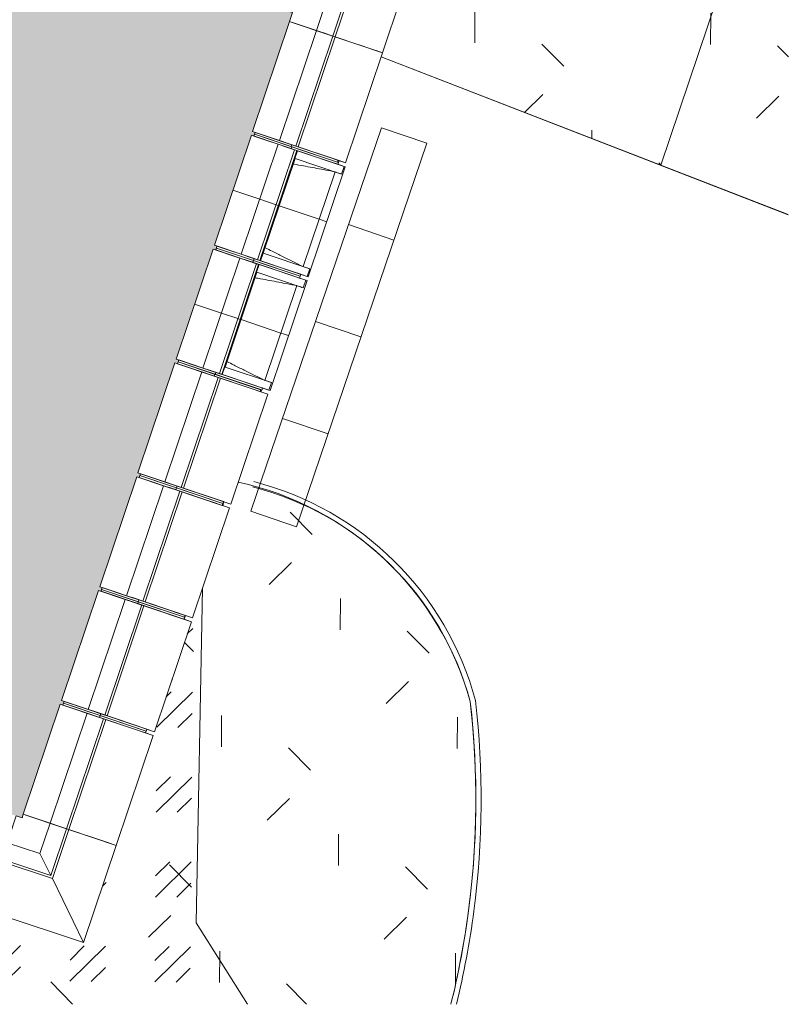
# Model space of a CAD drawing. Header units: centimetres. Extents: x -3187 to 4392, y -3706 to 602.
# Tile 19 of 26: x 1842 to 2418, y -3705 to -2967. Entities that reach past the tile are written whole.
import ezdxf

# ---------------------------------------------------------------- set-up
doc = ezdxf.new("R2010")
doc.units = ezdxf.units.CM
for name, color, linetype, lineweight in [('0-1', 7, 'Continuous', 5), ('ANNOTATIONS-1', 7, 'Continuous', 9), ('MUR', 7, 'Continuous', 9), ('OSSATURE', 7, 'Continuous', 9), ('SOL', 7, 'Continuous', 9), ('Z', 7, 'Continuous', 9)]:
    doc.layers.add(name, color=color, linetype=linetype, lineweight=lineweight)
for name, color, linetype, lineweight, true_color in [('A-FLOR-PATT-1', 7, 'Continuous', 5, 0xf4f4f4), ('AB1_MAC-1', 7, 'Continuous', 9, 0xaaaaaa), ('AB1_VOI-1', 7, 'Continuous', 9, 0xaaaaaa), ('AB3_VEGETATION-1', 7, 'Continuous', 9, 0xaaaaaa), ('AB3_VEGETATION_haie_contour-1', 7, 'Continuous', 9, 0xaaaaaa), ('AB3_VEGETATION_haie_surface-1', 7, 'Continuous', 9, 0xaaaaaa), ('AB3_VEGETATION_pelouse_contour-1', 7, 'Continuous', 9, 0xaaaaaa), ('AB3_VEGETATION_pelouse_surface-1', 7, 'Continuous', 9, 0xaaaaaa), ('AB6_TH_MAT-1', 7, 'Continuous', 9, 0xaaaaaa), ('MUR-1', 5, 'Continuous', 9, 0x0000ff), ('OSSATURE-1', 5, 'Continuous', 9, 0x0000ff)]:
    doc.layers.add(name, color=color, linetype=linetype, lineweight=lineweight, true_color=true_color)

# ---------------------------------------------------------------- blocks, each defined once
blk = doc.blocks.new('B02_ARC_rvt-1-2021_015_1011_ARC_1_100_Aménagement extérieur Etat projeté')
at = {"layer": 'A-FLOR-PATT-1'}
blk.add_hatch(color=256, dxfattribs=at).paths.add_polyline_path([(1843.69, -3565.64), (1872.29, -3480.48), (1874.22, -3481.13), (1875.17, -3478.29), (1873.25, -3477.64), (1900.95, -3395.17), (1902.87, -3395.81), (1903.83, -3392.97), (1901.9, -3392.32), (1929.6, -3309.85), (1931.53, -3310.5), (1932.48, -3307.65), (1930.56, -3307.01), (1958.26, -3224.53), (1960.19, -3225.18), (1961.14, -3222.34), (1959.21, -3221.69), (1986.92, -3139.22), (1988.84, -3139.87), (1989.8, -3137.02), (1987.87, -3136.37), (2015.57, -3053.9), (2017.5, -3054.55), (2018.45, -3051.71), (2016.53, -3051.06), (2046.47, -2961.91), (1930.19, -2923.42), (1873.03, -2904.94), (1873.03, -2904.62), (1870.7, -2904.02), (1787.72, -2877.87), (1787.72, -2877.35), (1785.47, -2876.65), (1785.38, -2876.96), (1702.21, -2851.42), (1702.21, -2850.67), (1700.02, -2849.99), (1699.86, -2850.53), (1616.51, -2825.59), (1616.51, -2824.8), (1614.33, -2824.14), (1613.96, -2824.66), (1530.63, -2800.39), (1530.88, -2799.51), (1528.47, -2798.81), (1528.27, -2799.54), (1444.56, -2775.82), (1444.88, -2774.69), (1443.91, -2774.42), (1443.64, -2775.38), (1312.41, -2739.42), (1270.45, -2728.19), (1270.83, -2726.77), (1269.85, -2726.51), (1269.52, -2727.77), (1185.31, -2705.9), (1185.74, -2704.26), (1183.3, -2703.63), (1182.93, -2705.12), (1100.54, -2684.36), (1096.65, -2699.88), (1051.07, -2688.61), (970.65, -2668.81), (857, -2641.84), (736.8, -2614.46), (599.04, -2584.54), (505.46, -2564.96), (378.98, -3173.36), (438.86, -3185.68), (438.48, -3187.52), (441.89, -3188.21), (442.28, -3186.39), (527.36, -3204.54), (527.06, -3205.97), (530.46, -3206.7), (530.78, -3205.27), (615.73, -3224.04), (615.73, -3225.1), (618.9, -3225.81), (619.14, -3224.79), (703.95, -3244.16), (703.95, -3244.89), (709.21, -3246.07), (709.36, -3245.41), (796.93, -3266.22), (796.95, -3266.65), (797.3, -3266.73), (797.43, -3266.22), (884.84, -3287.65), (884.87, -3287.93), (885.25, -3288.02), (885.35, -3287.65), (972.6, -3309.71), (972.63, -3309.83), (973.05, -3309.94), (973.11, -3309.71), (1091.27, -3340.56), (1171.69, -3362.19), (1233.48, -3379.15), (1233.48, -3379.41), (1236.78, -3380.33), (1236.85, -3380.09), (1320.58, -3403.71), (1320.58, -3404.08), (1323.83, -3405.02), (1323.93, -3404.67), (1407.49, -3428.9), (1407.49, -3429.37), (1410.71, -3430.33), (1410.84, -3429.88), (1494.22, -3454.71), (1494.22, -3455.44), (1497.36, -3456.38), (1497.57, -3455.72), (1580.77, -3481.15), (1580.52, -3482.18), (1583.78, -3483.19), (1584.1, -3482.18), (1667.12, -3508.2), (1666.7, -3509.55), (1670.01, -3510.62), (1670.45, -3509.26), (1753.27, -3535.88), (1752.73, -3537.56), (1756.03, -3538.66), (1756.59, -3536.96), (1839.23, -3564.17)])
at = {"layer": 'MUR'}
for p, q in [((2017.5, -3054.55), (2018.45, -3051.71)), ((2018.45, -3051.71), (2017.5, -3054.55)), ((1988.84, -3139.87), (1989.8, -3137.02)), ((1989.8, -3137.02), (1988.84, -3139.87)), ((1960.19, -3225.18), (1961.14, -3222.34)), ((1961.14, -3222.34), (1960.19, -3225.18)), ((1931.53, -3310.5), (1932.48, -3307.65)), ((1932.48, -3307.65), (1931.53, -3310.5)), ((1902.87, -3395.81), (1903.83, -3392.97)), ((1903.83, -3392.97), (1902.87, -3395.81)), ((1874.22, -3481.13), (1875.17, -3478.29)), ((1875.17, -3478.29), (1874.22, -3481.13))]:
    blk.add_line(p, q, dxfattribs=at)
at = {"layer": 'SOL'}
for p, q in [((2018.45, -3051.71), (2017.5, -3054.55)), ((2017.5, -3054.55), (2018.45, -3051.71)), ((2018.45, -3051.71), (2017.5, -3054.55)), ((2017.5, -3054.55), (2018.45, -3051.71)), ((1989.8, -3137.02), (1988.84, -3139.87)), ((1988.84, -3139.87), (1989.8, -3137.02)), ((1989.8, -3137.02), (1988.84, -3139.87)), ((1988.84, -3139.87), (1989.8, -3137.02)), ((1961.14, -3222.34), (1960.19, -3225.18)), ((1960.19, -3225.18), (1961.14, -3222.34)), ((1961.14, -3222.34), (1960.19, -3225.18)), ((1960.19, -3225.18), (1961.14, -3222.34)), ((1932.48, -3307.65), (1931.53, -3310.5)), ((1931.53, -3310.5), (1932.48, -3307.65)), ((1932.48, -3307.65), (1931.53, -3310.5)), ((1931.53, -3310.5), (1932.48, -3307.65)), ((1903.83, -3392.97), (1902.87, -3395.81)), ((1902.87, -3395.81), (1903.83, -3392.97)), ((1903.83, -3392.97), (1902.87, -3395.81)), ((1902.87, -3395.81), (1903.83, -3392.97)), ((1875.17, -3478.29), (1874.22, -3481.13)), ((1874.22, -3481.13), (1875.17, -3478.29)), ((1875.17, -3478.29), (1874.22, -3481.13)), ((1874.22, -3481.13), (1875.17, -3478.29))]:
    blk.add_line(p, q, dxfattribs=at)
blk = doc.blocks.new('20_MUR PREFA_01 - MODULE_01-3123087-2021_015_1011_ARC_1_100_Aménagement extérieur Etat projeté')
at = {"layer": 'Z'}
for p, q in [((0, 72.21), (0, 66.14)), ((0, 66.14), (0, 34.62)), ((0, 34.62), (0, 33.97)), ((0, 33.97), (0, 32.17)), ((0, 32.17), (0, 19.17)), ((0, 19.17), (0, -2.03))]:
    blk.add_line(p, q, dxfattribs=at)
blk = doc.blocks.new('Murs 1 - Murs 1-3189767-2021_015_1011_ARC_1_100_Aménagement extérieur Etat projeté')
at = {"layer": 'MUR'}
for p, q in [((2052.05, -2925.84), (2063.83, -2890.28)), ((2058.04, -2907.74), (2063.83, -2890.28)), ((2063.83, -2890.28), (2139.59, -2915.38)), ((2139.59, -2915.38), (2092.1, -2939.11)), ((2139.59, -2915.38), (2113.87, -2991.98)), ((2052.05, -2925.84), (2042.11, -2955.83)), ((2042.11, -2955.83), (2051.48, -2927.55)), ((2047.39, -2939.89), (2051.48, -2927.55)), ((2051.48, -2927.55), (2089.82, -2940.25)), ((2092.1, -2939.11), (2052.05, -2925.84)), ((2048.85, -2935.49), (2042.11, -2955.83)), ((2042.11, -2955.83), (2048.85, -2935.49)), ((2047.39, -2939.89), (2040.73, -2960.01)), ((2073.34, -2948.48), (2047.39, -2939.89)), ((2089.82, -2940.25), (2073.34, -2948.48)), ((2089.82, -2940.25), (2076.65, -2979.48)), ((2078.35, -2980.05), (2092.1, -2939.11)), ((2064.32, -2975.34), (2073.34, -2948.48)), ((2040.73, -2960.01), (2046.47, -2961.91)), ((2046.47, -2961.91), (2044.23, -2968.59)), ((2044.23, -2968.59), (2064.32, -2975.34)), ((2046.15, -2969.23), (2068.71, -2976.81)), ((2068.71, -2976.81), (2046.15, -2969.23)), ((2076.65, -2979.48), (2046.15, -2969.23)), ((2046.15, -2969.23), (2078.35, -2980.05)), ((2076.65, -2979.48), (2064.32, -2975.34)), ((2113.87, -2991.98), (2078.35, -2980.05)), ((2113.87, -2991.98), (2096.44, -2986.12))]:
    blk.add_line(p, q, dxfattribs=at)
blk = doc.blocks.new('Murs 2 - Murs 1-3190063-2021_015_1011_ARC_1_100_Aménagement extérieur Etat projeté')
at = {"layer": 'MUR'}
for p, q in [((1839.23, -3564.17), (1832.6, -3584.3)), ((1843.69, -3565.64), (1839.23, -3564.17)), ((1844.59, -3562.95), (1843.69, -3565.64)), ((1864.68, -3569.7), (1844.59, -3562.95)), ((1869.07, -3571.18), (1846.52, -3563.6)), ((1846.52, -3563.6), (1869.07, -3571.18)), ((1846.52, -3563.6), (1877.01, -3573.84)), ((1878.71, -3574.42), (1846.52, -3563.6)), ((1838.54, -3566.27), (1827.97, -3598.36)), ((1828.53, -3596.65), (1838.54, -3566.27)), ((1838.54, -3566.27), (1831.15, -3588.7)), ((1831.15, -3588.7), (1838.54, -3566.27)), ((1857.07, -3592.36), (1864.68, -3569.7)), ((1877.01, -3573.84), (1864.68, -3569.7)), ((1877.01, -3573.84), (1865.28, -3608.75)), ((1866.42, -3611.02), (1878.71, -3574.42)), ((1914.23, -3586.34), (1878.71, -3574.42)), ((1832.6, -3584.3), (1828.53, -3596.65)), ((1832.6, -3584.3), (1857.07, -3592.36)), ((1914.23, -3586.34), (1889.83, -3658.99)), ((1896.78, -3580.48), (1914.23, -3586.34)), ((1865.28, -3608.75), (1857.07, -3592.36)), ((1816.01, -3634.68), (1827.97, -3598.36)), ((1827.97, -3598.36), (1866.42, -3611.02)), ((1865.28, -3608.75), (1828.53, -3596.65)), ((1866.42, -3611.02), (1889.83, -3658.99)), ((1816.01, -3634.68), (1821.38, -3618.36)), ((1889.83, -3658.99), (1816.01, -3634.68))]:
    blk.add_line(p, q, dxfattribs=at)
blk = doc.blocks.new('B02_DC_STR_rvt-1-2021_015_1011_ARC_1_100_Aménagement extérieur Etat projeté')
at = {"layer": 'ANNOTATIONS-1'}
for p, q in [((2080.35, -3075.66), (2081.31, -3072.82)), ((2022.73, -3246.19), (2023.21, -3244.77)), ((1993.92, -3331.45), (1994.88, -3328.61)), ((1965.12, -3416.72), (1966.08, -3413.88)), ((1936.31, -3501.98), (1937.27, -3499.14))]:
    blk.add_line(p, q, dxfattribs=at)
at = {"layer": 'OSSATURE'}
for p, q in [((2016.53, -3051.06), (2044.23, -2968.59)), ((2044.23, -2968.59), (2064.32, -2975.34)), ((2046.15, -2969.23), (2073.65, -2978.47)), ((2036.62, -3057.81), (2064.32, -2975.34)), ((2076.65, -2979.48), (2048.95, -3061.95)), ((2050.65, -3062.52), (2078.35, -2980.05)), ((2064.32, -2975.34), (2076.65, -2979.48)), ((2069.89, -2977.2), (2067.71, -2976.47)), ((2067.71, -2976.47), (2068.71, -2976.81)), ((2068.71, -2976.81), (2078.35, -2980.05)), ((2076.65, -2979.48), (2069.89, -2977.2)), ((2073.65, -2978.47), (2108.25, -2990.09)), ((2078.35, -2980.05), (2113.87, -2991.98)), ((2086.16, -3074.45), (2113.87, -2991.98)), ((2113.87, -2991.98), (2109.15, -2990.39)), ((1987.87, -3136.37), (2015.57, -3053.9)), ((2015.57, -3053.9), (2035.67, -3060.65)), ((2036.62, -3057.81), (2016.53, -3051.06)), ((2017.98, -3053.13), (2017.5, -3054.55)), ((2017.5, -3054.55), (2017.98, -3053.13)), ((2045.37, -3063.91), (2017.5, -3054.55)), ((2017.98, -3053.13), (2018.45, -3051.71)), ((2017.98, -3053.13), (2018.45, -3051.71)), ((2017.98, -3053.13), (2056.23, -3065.98)), ((2045.47, -3062.36), (2017.98, -3053.13)), ((2017.98, -3053.13), (2045.85, -3062.49)), ((2056.23, -3065.98), (2017.98, -3053.13)), ((2045.94, -3060.94), (2018.45, -3051.71)), ((2007.97, -3143.12), (2035.67, -3060.65)), ((2035.67, -3060.65), (2047.99, -3064.79)), ((2048.95, -3061.95), (2036.62, -3057.81)), ((2041.23, -3062.52), (2039.05, -3061.79)), ((2039.05, -3061.79), (2040.06, -3062.13)), ((2041.01, -3059.28), (2040.01, -3058.95)), ((2040.01, -3058.95), (2042.19, -3059.68)), ((2040.06, -3062.13), (2049.7, -3065.36)), ((2050.65, -3062.52), (2041.01, -3059.28)), ((2047.99, -3064.79), (2041.23, -3062.52)), ((2042.19, -3059.68), (2048.95, -3061.95)), ((2045.85, -3062.49), (2045.37, -3063.91)), ((2045.94, -3060.94), (2045.47, -3062.36)), ((2056.23, -3065.98), (2045.47, -3062.36)), ((2045.85, -3062.49), (2080.83, -3074.24)), ((2080.54, -3072.56), (2045.94, -3060.94)), ((2086.16, -3074.45), (2050.65, -3062.52)), ((2047.99, -3064.79), (2020.29, -3147.26)), ((2022, -3147.84), (2049.7, -3065.36)), ((2045.37, -3063.91), (2046.55, -3064.31)), ((2046.55, -3064.31), (2074.85, -3073.81)), ((2050.09, -3065.5), (2048.18, -3071.19)), ((2050.11, -3065.5), (2048.2, -3071.19)), ((2049.7, -3065.36), (2050.09, -3065.5)), ((2050.11, -3065.5), (2085.09, -3077.25)), ((2056.26, -3065.99), (2080.07, -3073.98)), ((2080.07, -3073.98), (2056.26, -3065.99)), ((2080.83, -3074.24), (2056.26, -3065.99)), ((2024.53, -3142.35), (2048.4, -3071.27)), ((2048.18, -3071.19), (2048.2, -3071.19)), ((2048.41, -3071.26), (2083.18, -3082.94)), ((2058.24, -3160.01), (2085.95, -3077.54)), ((2074.85, -3073.81), (2080.35, -3075.66)), ((2080.54, -3072.56), (2080.07, -3073.98)), ((2080.35, -3075.66), (2080.83, -3074.24)), ((2085.95, -3077.54), (2080.35, -3075.66)), ((2081.31, -3072.82), (2086.16, -3074.45)), ((2085.09, -3077.25), (2083.18, -3082.94)), ((2085.06, -3077.24), (2085.95, -3077.54)), ((2054.42, -3152.37), (2078.28, -3081.32)), ((2083.18, -3082.94), (2083.15, -3082.93)), ((2007.97, -3143.12), (1987.87, -3136.37)), ((1989.32, -3138.44), (1989.8, -3137.02)), ((1989.8, -3137.02), (1989.32, -3138.44)), ((2017.67, -3146.38), (1989.8, -3137.02)), ((1959.21, -3221.69), (1986.92, -3139.22)), ((1986.92, -3139.22), (2007.01, -3145.97)), ((1989.32, -3138.44), (1988.84, -3139.87)), ((1988.84, -3139.87), (1989.32, -3138.44)), ((2016.71, -3149.23), (1988.84, -3139.87)), ((1989.32, -3138.44), (2052.17, -3159.55)), ((2017.19, -3147.8), (1989.32, -3138.44)), ((1989.32, -3138.44), (2017.19, -3147.8)), ((2052.17, -3159.55), (1989.32, -3138.44)), ((2020.29, -3147.26), (2007.97, -3143.12)), ((2012.36, -3144.6), (2011.35, -3144.26)), ((2011.35, -3144.26), (2013.53, -3144.99)), ((2022, -3147.84), (2012.36, -3144.6)), ((2024.3, -3142.28), (2022.39, -3147.97)), ((2024.32, -3142.29), (2022.41, -3147.97)), ((2024.32, -3142.29), (2024.3, -3142.28)), ((2059.3, -3154.04), (2024.52, -3142.36)), ((1979.31, -3228.44), (2007.01, -3145.97)), ((2019.33, -3150.11), (1991.63, -3232.58)), ((1993.34, -3233.15), (2021.04, -3150.68)), ((2007.01, -3145.97), (2019.33, -3150.11)), ((2012.57, -3147.84), (2010.4, -3147.11)), ((2010.4, -3147.11), (2011.4, -3147.44)), ((2011.4, -3147.44), (2021.04, -3150.68)), ((2019.33, -3150.11), (2012.57, -3147.84)), ((2013.53, -3144.99), (2020.29, -3147.26)), ((2017.19, -3147.8), (2016.71, -3149.23)), ((2016.71, -3149.23), (2017.89, -3149.62)), ((2017.67, -3146.38), (2017.19, -3147.8)), ((2052.17, -3159.55), (2017.19, -3147.8)), ((2017.19, -3147.8), (2052.17, -3159.55)), ((2018.85, -3146.78), (2017.67, -3146.38)), ((2017.89, -3149.62), (2046.19, -3159.13)), ((2047.15, -3156.28), (2018.85, -3146.78)), ((2021.44, -3150.81), (2019.52, -3156.51)), ((2021.45, -3150.82), (2019.54, -3156.51)), ((2021.04, -3150.68), (2021.44, -3150.81)), ((2021.45, -3150.82), (2056.43, -3162.57)), ((2022.39, -3147.97), (2022, -3147.84)), ((2022.41, -3147.97), (2022.39, -3147.97)), ((2057.39, -3159.72), (2022.41, -3147.97)), ((1995.87, -3227.67), (2019.75, -3156.58)), ((2019.52, -3156.51), (2019.54, -3156.51)), ((2019.75, -3156.58), (2054.52, -3168.26)), ((2046.19, -3159.13), (2051.69, -3160.98)), ((2052.65, -3158.13), (2047.15, -3156.28)), ((2052.17, -3159.55), (2052.65, -3158.13)), ((2052.5, -3158.08), (2058.24, -3160.01)), ((2059.3, -3154.04), (2057.39, -3159.72)), ((2059.27, -3154.02), (2059.3, -3154.04)), ((2025.76, -3237.69), (2049.62, -3166.64)), ((2029.59, -3245.33), (2057.29, -3162.86)), ((2057.29, -3162.86), (2051.54, -3160.92)), ((2051.69, -3160.98), (2052.17, -3159.55)), ((2056.43, -3162.57), (2054.52, -3168.26)), ((2056.41, -3162.56), (2057.29, -3162.86)), ((2058.24, -3160.01), (2057.36, -3159.72)), ((2054.52, -3168.26), (2054.5, -3168.25)), ((1930.56, -3307.01), (1958.26, -3224.53)), ((1958.26, -3224.53), (1978.35, -3231.28)), ((1979.31, -3228.44), (1959.21, -3221.69)), ((1960.19, -3225.18), (1960.66, -3223.76)), ((1960.19, -3225.18), (1960.66, -3223.76)), ((1960.19, -3225.18), (1987.68, -3234.41)), ((1960.66, -3223.76), (1961.14, -3222.34)), ((1961.14, -3222.34), (1960.66, -3223.76)), ((1960.66, -3223.76), (2023.51, -3244.87)), ((1988.53, -3233.12), (1960.66, -3223.76)), ((1960.66, -3223.76), (1988.15, -3232.99)), ((2022.75, -3244.61), (1960.66, -3223.76)), ((1989.01, -3231.7), (1961.14, -3222.34)), ((1950.65, -3313.76), (1978.35, -3231.28)), ((1978.35, -3231.28), (1990.68, -3235.42)), ((1991.63, -3232.58), (1979.31, -3228.44)), ((1983.92, -3233.15), (1981.74, -3232.42)), ((1981.74, -3232.42), (1982.75, -3232.76)), ((1983.7, -3229.91), (1982.7, -3229.58)), ((1982.7, -3229.58), (1984.87, -3230.31)), ((1982.75, -3232.76), (1992.38, -3236)), ((1993.34, -3233.15), (1983.7, -3229.91)), ((1990.68, -3235.42), (1983.92, -3233.15)), ((1984.87, -3230.31), (1991.63, -3232.58)), ((1988.15, -3232.99), (1987.68, -3234.41)), ((1988.15, -3232.99), (2022.75, -3244.61)), ((1989.01, -3231.7), (1988.53, -3233.12)), ((2023.51, -3244.87), (1988.53, -3233.12)), ((1990.19, -3232.1), (1989.01, -3231.7)), ((2018.49, -3241.6), (1990.19, -3232.1)), ((1993.73, -3233.28), (1993.34, -3233.15)), ((1995.65, -3227.59), (1993.73, -3233.28)), ((1993.75, -3233.29), (1993.73, -3233.28)), ((1995.66, -3227.6), (1993.75, -3233.29)), ((2028.73, -3245.04), (1993.75, -3233.29)), ((1995.66, -3227.6), (1995.65, -3227.59)), ((2030.64, -3239.35), (1995.92, -3227.69)), ((1990.68, -3235.42), (1962.98, -3317.9)), ((1964.68, -3318.47), (1992.38, -3236)), ((1987.68, -3234.41), (2022.28, -3246.04)), ((1992.38, -3236), (2027.9, -3247.92)), ((2030.64, -3239.35), (2028.73, -3245.04)), ((2030.62, -3239.34), (2030.64, -3239.35)), ((2000.2, -3330.4), (2027.9, -3247.92)), ((2023.99, -3243.45), (2018.49, -3241.6)), ((2022.75, -3244.61), (2022.28, -3246.04)), ((2027.9, -3247.92), (2022.73, -3246.19)), ((2023.51, -3244.87), (2023.99, -3243.45)), ((2023.69, -3243.35), (2029.59, -3245.33)), ((2023.99, -3243.45), (2023.69, -3243.35)), ((2029.59, -3245.33), (2028.71, -3245.03)), ((1950.65, -3313.76), (1930.56, -3307.01)), ((1901.9, -3392.32), (1929.6, -3309.85)), ((1929.6, -3309.85), (1949.7, -3316.6)), ((1931.53, -3310.5), (1932.01, -3309.08)), ((1931.53, -3310.5), (1932.01, -3309.08)), ((1931.53, -3310.5), (1959.02, -3319.73)), ((1932.01, -3309.08), (1932.48, -3307.65)), ((1932.01, -3309.08), (1932.48, -3307.65)), ((1932.01, -3309.08), (1994.1, -3329.93)), ((1959.5, -3318.31), (1932.01, -3309.08)), ((1932.01, -3309.08), (1959.5, -3318.31)), ((1994.1, -3329.93), (1932.01, -3309.08)), ((1959.98, -3316.89), (1932.48, -3307.65)), ((1962.98, -3317.9), (1950.65, -3313.76)), ((1922, -3399.07), (1949.7, -3316.6)), ((1962.02, -3320.74), (1934.32, -3403.21)), ((1936.03, -3403.78), (1963.73, -3321.31)), ((1949.7, -3316.6), (1962.02, -3320.74)), ((1955.26, -3318.47), (1953.08, -3317.74)), ((1953.08, -3317.74), (1954.09, -3318.07)), ((1955.04, -3315.23), (1954.04, -3314.89)), ((1954.04, -3314.89), (1956.22, -3315.62)), ((1954.09, -3318.07), (1963.73, -3321.31)), ((1964.68, -3318.47), (1955.04, -3315.23)), ((1962.02, -3320.74), (1955.26, -3318.47)), ((1956.22, -3315.62), (1962.98, -3317.9)), ((1959.5, -3318.31), (1959.02, -3319.73)), ((1959.02, -3319.73), (1993.62, -3331.35)), ((1959.98, -3316.89), (1959.5, -3318.31)), ((1994.1, -3329.93), (1959.5, -3318.31)), ((1959.5, -3318.31), (1994.1, -3329.93)), ((1994.58, -3328.51), (1959.98, -3316.89)), ((1963.73, -3321.31), (1999.24, -3333.24)), ((2000.2, -3330.4), (1964.68, -3318.47)), ((1994.58, -3328.51), (1994.1, -3329.93)), ((1994.88, -3328.61), (2000.2, -3330.4)), ((1971.54, -3415.71), (1999.24, -3333.24)), ((1994.1, -3329.93), (1993.62, -3331.35)), ((1999.24, -3333.24), (1993.92, -3331.45)), ((1873.25, -3477.64), (1900.95, -3395.17)), ((1900.95, -3395.17), (1921.04, -3401.92)), ((1922, -3399.07), (1901.9, -3392.32)), ((1902.87, -3395.81), (1903.35, -3394.39)), ((1902.87, -3395.81), (1903.35, -3394.39)), ((1903.35, -3394.39), (1903.83, -3392.97)), ((1903.35, -3394.39), (1903.83, -3392.97)), ((1903.35, -3394.39), (1965.44, -3415.25)), ((1930.84, -3403.62), (1903.35, -3394.39)), ((1903.35, -3394.39), (1930.84, -3403.62)), ((1965.44, -3415.25), (1903.35, -3394.39)), ((1931.32, -3402.2), (1903.83, -3392.97)), ((1893.34, -3484.39), (1921.04, -3401.92)), ((1902.87, -3395.81), (1930.36, -3405.05)), ((1921.04, -3401.92), (1933.36, -3406.05)), ((1934.32, -3403.21), (1922, -3399.07)), ((1926.61, -3403.78), (1924.43, -3403.05)), ((1924.43, -3403.05), (1925.43, -3403.39)), ((1926.39, -3400.55), (1925.38, -3400.21)), ((1925.38, -3400.21), (1927.56, -3400.94)), ((1936.03, -3403.78), (1926.39, -3400.55)), ((1927.56, -3400.94), (1934.32, -3403.21)), ((1931.32, -3402.2), (1930.84, -3403.62)), ((1965.92, -3413.82), (1931.32, -3402.2)), ((1933.36, -3406.05), (1905.66, -3488.53)), ((1907.37, -3489.1), (1935.07, -3406.63)), ((1925.43, -3403.39), (1935.07, -3406.63)), ((1933.36, -3406.05), (1926.61, -3403.78)), ((1930.84, -3403.62), (1930.36, -3405.05)), ((1930.36, -3405.05), (1964.96, -3416.67)), ((1965.44, -3415.25), (1930.84, -3403.62)), ((1930.84, -3403.62), (1965.44, -3415.25)), ((1935.07, -3406.63), (1970.58, -3418.56)), ((1971.54, -3415.71), (1936.03, -3403.78)), ((1965.44, -3415.25), (1964.96, -3416.67)), ((1970.58, -3418.56), (1965.12, -3416.72)), ((1965.92, -3413.82), (1965.44, -3415.25)), ((1966.08, -3413.88), (1971.54, -3415.71)), ((1942.88, -3501.03), (1970.58, -3418.56)), ((1844.59, -3562.95), (1872.29, -3480.48)), ((1872.29, -3480.48), (1892.39, -3487.23)), ((1893.34, -3484.39), (1873.25, -3477.64)), ((1874.22, -3481.13), (1874.69, -3479.71)), ((1874.22, -3481.13), (1874.69, -3479.71)), ((1874.22, -3481.13), (1901.71, -3490.36)), ((1874.69, -3479.71), (1875.17, -3478.29)), ((1874.69, -3479.71), (1875.17, -3478.29)), ((1874.69, -3479.71), (1895.25, -3486.61)), ((1902.18, -3488.94), (1874.69, -3479.71)), ((1874.69, -3479.71), (1902.18, -3488.94)), ((1895.25, -3486.61), (1874.69, -3479.71)), ((1902.66, -3487.52), (1875.3, -3478.33)), ((1864.68, -3569.7), (1892.39, -3487.23)), ((1904.71, -3491.37), (1877.01, -3573.84)), ((1892.39, -3487.23), (1904.71, -3491.37)), ((1905.66, -3488.53), (1893.34, -3484.39)), ((1895.4, -3486.66), (1936.79, -3500.56)), ((1936.79, -3500.56), (1895.4, -3486.66)), ((1897.95, -3489.1), (1895.77, -3488.37)), ((1895.77, -3488.37), (1896.78, -3488.71)), ((1897.73, -3485.86), (1896.73, -3485.52)), ((1896.73, -3485.52), (1898.9, -3486.26)), ((1896.78, -3488.71), (1906.41, -3491.94)), ((1907.37, -3489.1), (1897.73, -3485.86)), ((1904.71, -3491.37), (1897.95, -3489.1)), ((1898.9, -3486.26), (1905.66, -3488.53)), ((1902.18, -3488.94), (1901.71, -3490.36)), ((1901.71, -3490.36), (1936.31, -3501.98)), ((1902.66, -3487.52), (1902.18, -3488.94)), ((1936.79, -3500.56), (1902.18, -3488.94)), ((1902.18, -3488.94), (1936.79, -3500.56)), ((1937.26, -3499.14), (1902.66, -3487.52)), ((1942.88, -3501.03), (1907.37, -3489.1)), ((1878.71, -3574.42), (1906.41, -3491.94)), ((1906.41, -3491.94), (1941.93, -3503.87)), ((1914.23, -3586.34), (1941.93, -3503.87)), ((1936.79, -3500.56), (1936.31, -3501.98)), ((1941.93, -3503.87), (1936.31, -3501.98)), ((1937.26, -3499.14), (1936.79, -3500.56)), ((1937.27, -3499.14), (1942.88, -3501.03)), ((1864.68, -3569.7), (1844.59, -3562.95)), ((1874.01, -3572.83), (1846.52, -3563.6)), ((1877.01, -3573.84), (1864.68, -3569.7)), ((1869.07, -3571.18), (1868.07, -3570.84)), ((1868.07, -3570.84), (1870.25, -3571.57)), ((1878.71, -3574.42), (1869.07, -3571.18)), ((1870.25, -3571.57), (1877.01, -3573.84)), ((1908.61, -3584.46), (1874.01, -3572.83)), ((1914.23, -3586.34), (1878.71, -3574.42)), ((1908.46, -3584.41), (1914.23, -3586.34))]:
    blk.add_line(p, q, dxfattribs=at)
at = {"layer": 'OSSATURE', "flags": 128}
for points in [[(2048.4, -3071.27), (2048.29, -3071.23), (2048.18, -3071.19)], [(2083.15, -3082.93), (2082.18, -3082.61), (2081.2, -3082.29), (2080.23, -3081.97), (2079.25, -3081.64), (2078.28, -3081.32)], [(2024.3, -3142.28), (2024.41, -3142.31), (2024.53, -3142.35)], [(2019.75, -3156.58), (2019.64, -3156.54), (2019.52, -3156.51)], [(2054.42, -3152.37), (2055.39, -3152.7), (2056.36, -3153.03), (2057.33, -3153.36), (2058.3, -3153.69), (2059.27, -3154.02)], [(2054.5, -3168.25), (2053.52, -3167.93), (2052.55, -3167.6), (2051.57, -3167.28), (2050.6, -3166.96), (2049.62, -3166.64)], [(1995.65, -3227.59), (1995.76, -3227.63), (1995.87, -3227.67)], [(2025.76, -3237.69), (2026.73, -3238.02), (2027.7, -3238.35), (2028.67, -3238.68), (2029.65, -3239.01), (2030.62, -3239.34)]]:
    blk.add_lwpolyline(points, dxfattribs=at)
at = {"layer": 'OSSATURE'}
for points, knots in [([(2078.28, -3081.32), (2073.77, -3080.43), (2067, -3079.11), (2057.97, -3077.42), (2052.04, -3076.33), (2048.37, -3075.67), (2046.97, -3075.42)], [0, 0, 0, 0, 0.2222222, 0.3333333, 0.4444444, 0.5134236, 0.5134236, 0.5134236, 0.5134236]), ([(2025.92, -3138.19), (2027.7, -3139.09), (2032.04, -3141.29), (2041.52, -3146.05), (2049.25, -3149.86), (2054.42, -3152.37)], [0.487154, 0.487154, 0.487154, 0.487154, 0.5833333, 0.7222222, 1, 1, 1, 1]), ([(2036.09, -3164.01), (2033.83, -3163.58), (2029.32, -3162.74), (2023.39, -3161.65), (2019.72, -3160.99), (2018.31, -3160.74)], [0.2222222, 0.2222222, 0.2222222, 0.2222222, 0.3333333, 0.4444444, 0.5134236, 0.5134236, 0.5134236, 0.5134236]), ([(1997.27, -3223.5), (1999.04, -3224.41), (2003.38, -3226.61), (2012.87, -3231.37), (2020.59, -3235.17), (2025.76, -3237.69)], [0.487154, 0.487154, 0.487154, 0.487154, 0.5833333, 0.7222222, 1, 1, 1, 1])]:
    blk.add_open_spline(points, degree=3, knots=knots, dxfattribs=at)
blk.add_open_spline([(2049.62, -3166.64), (2045.13, -3165.75), (2040.63, -3164.87), (2036.13, -3164.02)], degree=3, dxfattribs=at)
at = {"layer": 'SOL'}
for p, q in [((2108.25, -2990.09), (2109.15, -2990.39)), ((2081.31, -3072.82), (2080.35, -3075.66)), ((2080.35, -3075.66), (2080.83, -3074.24)), ((2081.31, -3072.82), (2080.54, -3072.56)), ((2080.83, -3074.24), (2081.31, -3072.82)), ((2022.28, -3246.04), (2022.73, -3246.19)), ((2023.21, -3244.77), (2022.73, -3246.19)), ((2022.73, -3246.19), (2023.21, -3244.77)), ((1994.88, -3328.61), (1993.92, -3331.45)), ((1993.92, -3331.45), (1994.88, -3328.61)), ((1994.88, -3328.61), (1994.58, -3328.51)), ((1993.62, -3331.35), (1993.92, -3331.45)), ((1966.08, -3413.88), (1965.12, -3416.72)), ((1965.12, -3416.72), (1966.08, -3413.88)), ((1937.27, -3499.14), (1936.31, -3501.98)), ((1936.31, -3501.98), (1936.79, -3500.56)), ((1936.79, -3500.56), (1937.27, -3499.14))]:
    blk.add_line(p, q, dxfattribs=at)
at = {"layer": 'MUR-1'}
for name in ['Murs 1 - Murs 1-3189767-2021_015_1011_ARC_1_100_Aménagement extérieur Etat projeté', 'Murs 2 - Murs 1-3190063-2021_015_1011_ARC_1_100_Aménagement extérieur Etat projeté']:
    blk.add_blockref(name, (0, 0), dxfattribs=at)
at = {"layer": 'OSSATURE-1', "rotation": 251.4335275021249}
for p in [(2003.65, -3095.79), (1974.99, -3181.1)]:
    blk.add_blockref('20_MUR PREFA_01 - MODULE_01-3123087-2021_015_1011_ARC_1_100_Aménagement extérieur Etat projeté', p, dxfattribs=at)
blk = doc.blocks.new('site_dwg_P357-310805-2021_015_1011_ARC_1_100_Aménagement extérieur Etat projeté')
at = {"layer": 'AB6_TH_MAT-1'}
for p, q in [((29897.94, 17059.64), (29863.89, 17071.23)), ((29873.23, 16987.03), (29839.18, 16998.62)), ((29848.52, 16914.42), (29814.47, 16926))]:
    blk.add_line(p, q, dxfattribs=at)
at = {"layer": 'AB6_TH_MAT-1', "flags": 128}
blk.add_lwpolyline([(29824.79, 16844.71), (29922.65, 17132.26), (29888.6, 17143.84), (29790.75, 16856.29)], close=True, dxfattribs=at)
blk = doc.blocks.new('site_dwg-305339-2021_015_1011_ARC_1_100_Aménagement extérieur Etat projeté')
at = {"layer": 'AB3_VEGETATION_haie_surface-1'}
h = blk.add_hatch(dxfattribs=at)
h.set_pattern_fill('FP_4', color=256, style=0, pattern_type=2)
h.set_pattern_definition([(44.567, (-40318090.296, -17074164.57), (63.63779301, -0.4809375), [37.5, -52.5]), (44.567, (-40318074.387, -17074164.69), (63.63779301, -0.4809375), [15, -75]), (44.567, (-40318090.176, -17074148.66), (63.63779301, -0.4809375), [15, -75])])
h.paths.add_polyline_path([(29460, 16486.73), (29788.28, 16486.79), (29749.67, 16547.67), (29754.54, 16798.72), (29747.05, 16776.4), (29741.59, 16778.23), (29740.63, 16775.39), (29746.09, 16773.56), (29718.41, 16691.08), (29712.79, 16692.95), (29711.83, 16690.12), (29717.45, 16688.24), (29665.38, 16533.11), (29508.92, 16584.6), (29510.6, 16590.41), (29507.91, 16591.14), (29506.1, 16585.52), (29487.67, 16591.44), (29469.92, 16524.28)])
at = {"layer": 'AB3_VEGETATION_pelouse_surface-1'}
h = blk.add_hatch(dxfattribs=at)
h.set_pattern_fill('FP_2', color=256, style=0, pattern_type=2)
h.set_pattern_definition([(89.567, (-40318099.34, -17074163.435), (-87.71750986, 89.0534421), [23.437, -153.339]), (44.567, (-40318099.34, -17074163.43), (-87.71785487, 89.05379237), [23.438, -101.563]), (134.567, (-40318099.34, -17074163.43), (-89.05379237, -87.71785487), [23.437, -101.562])])
h.paths.add_polyline_path([(29872, 16486.8), (29942.15, 16486.81), (29946.26, 16505.19), (29950.52, 16528.09), (29953.94, 16551.13), (29956.79, 16577.14), (29958.58, 16603.23), (29959.31, 16629.38), (29958.97, 16655.54), (29957.58, 16681.66), (29955.12, 16707.71), (29950.88, 16723.33), (29945.45, 16738.57), (29938.87, 16753.36), (29931.17, 16767.59), (29922.39, 16781.19), (29912.6, 16794.08), (29901.85, 16806.18), (29890.2, 16817.41), (29877.72, 16827.72), (29864.48, 16837.03), (29850.57, 16845.3), (29836.06, 16852.48), (29821.05, 16858.52), (29805.61, 16863.39), (29789.85, 16867.06), (29778.09, 16868.86), (29775.69, 16861.72), (29770.38, 16863.5), (29769.59, 16860.6), (29774.74, 16858.88), (29747.05, 16776.4), (29741.59, 16778.23), (29740.63, 16775.39), (29746.09, 16773.56), (29718.41, 16691.08), (29712.79, 16692.95), (29711.83, 16690.12), (29717.45, 16688.24), (29665.38, 16533.11), (29508.92, 16584.6), (29510.6, 16590.41), (29507.91, 16591.14), (29506.1, 16585.52), (29423.27, 16612.12), (29425.08, 16617.75), (29422.19, 16618.56), (29420.45, 16613.02), (29337.43, 16639.03), (29339.16, 16644.81), (29336.33, 16645.55), (29334.61, 16639.9), (29251.4, 16665.31), (29253.12, 16670.96), (29250.22, 16671.73), (29248.57, 16666.17), (29165.18, 16690.98), (29166.8, 16696.79), (29163.99, 16697.48), (29162.34, 16691.81), (29078.78, 16716.02), (29080.42, 16721.7), (29077.51, 16722.43), (29075.94, 16716.84), (28992.2, 16740.45), (28993.71, 16746.29), (28990.92, 16746.94), (28989.35, 16741.24), (28967.86, 16747.14), (28911.34, 16532.47), (28899.47, 16535.55), (28890.24, 16499.81), (28387.71, 16629.98), (28441.47, 16880.25), (28378.1, 16894.71), (28379.41, 16900.47), (28376.45, 16901), (28375.21, 16895.35), (28290.25, 16914.1), (28291.55, 16919.96), (28288.57, 16920.4), (28287.36, 16914.72), (28202.27, 16932.86), (28203.35, 16938.67), (28200.54, 16939.14), (28199.37, 16933.45), (28114.16, 16950.98), (28115.37, 16956.86), (28112.39, 16957.27), (28111.26, 16951.55), (28025.92, 16968.47), (28027.07, 16974.26), (28024.1, 16974.75), (28023.01, 16969.02), (27937.55, 16985.32), (27938.68, 16991.22), (27935.7, 16991.61), (27934.64, 16985.86), (27849.07, 17001.54), (27850.13, 17007.35), (27847.18, 17007.84), (27846.16, 17002.06), (27760.47, 17017.13), (27761.51, 17023.04), (27758.53, 17023.41), (27757.56, 17017.62), (27671.76, 17032.07), (27672.75, 17037.9), (27669.78, 17038.37), (27668.84, 17032.54), (27582.95, 17046.38), (27583.89, 17052.21), (27580.93, 17052.66), (27580.03, 17046.83), (27494.04, 17060.05), (27494.95, 17065.99), (27491.97, 17066.32), (27491.11, 17060.48), (27405.03, 17073.08), (27405.89, 17078.93), (27402.92, 17079.34), (27402.1, 17073.49), (27315.93, 17085.47), (27316.76, 17091.43), (27313.77, 17091.71), (27313, 17085.86), (27226.77, 17097.45), (27227.52, 17103.08), (27224.54, 17103.47), (27223.81, 17097.59), (27137.48, 17108.33), (27138.22, 17114.31), (27135.22, 17114.54), (27134.54, 17108.68), (27048.13, 17118.8), (27048.82, 17124.67), (27045.84, 17125.04), (27045.19, 17119.13), (26958.71, 17128.63), (26959.37, 17134.62), (26956.37, 17134.81), (26955.77, 17128.93), (26869.22, 17137.81), (26869.82, 17143.69), (26866.84, 17144.03), (26866.28, 17138.09), (26779.67, 17146.35), (26780.05, 17152.37), (26777.24, 17152.49), (26776.72, 17146.61), (26690.06, 17154.25), (26690.58, 17160.13), (26687.59, 17160.45), (26687.11, 17154.49), (26600.4, 17161.5), (26600.88, 17167.52), (26597.87, 17167.52), (26597.45, 17161.72), (26510.68, 17168.11), (26511.11, 17174), (26508.11, 17174.09), (26507.73, 17168.31), (26344.84, 17179.13), (26355.29, 17344.82), (26361.03, 17344.46), (26361.02, 17347.47), (26355.29, 17347.83), (26360.86, 17434.65), (26366.59, 17434.29), (26366.59, 17437.3), (26360.86, 17437.65), (26366.43, 17524.47), (26372.16, 17524.12), (26372.16, 17527.13), (26366.43, 17527.48), (26371.99, 17614.3), (26377.72, 17613.95), (26377.72, 17616.95), (26371.99, 17617.31), (26377.56, 17704.13), (26383.29, 17703.77), (26383.29, 17706.78), (26377.56, 17707.14), (26383.13, 17793.96), (26388.86, 17793.6), (26388.86, 17796.61), (26383.13, 17796.96), (26388.7, 17883.79), (26394.43, 17883.54), (26394.42, 17885.91), (26388.7, 17886.33), (26390.41, 17909.27), (26467.99, 17903.48), (26702.2, 17929.71), (26710.26, 18023.74), (26626.25, 18030.33), (26626.72, 18036.35), (26624.12, 18036.35), (26623.7, 18030.52), (26536.93, 18036.84), (26537.34, 18042.62), (26534.24, 18042.91), (26533.85, 18036.94), (26447.04, 18042.55), (26447.42, 18048.56), (26444.38, 18048.74), (26444.04, 18042.73), (26357.18, 18047.74), (26357.53, 18053.74), (26354.58, 18053.72), (26354.28, 18047.9), (26267.39, 18052.3), (26267.69, 18058.19), (26264.71, 18058.4), (26264.45, 18052.44), (26177.53, 18056.24), (26177.57, 18062.24), (26174.79, 18062.12), (26174.58, 18056.36), (26087.64, 18059.55), (26087.67, 18065.46), (26084.86, 18065.62), (26084.69, 18059.65), (25997.73, 18062.25), (25997.75, 18068.24), (25994.91, 18068.2), (25994.77, 18062.33), (25907.8, 18064.32), (25907.82, 18070.22), (25904.94, 18070.35), (25904.84, 18064.38), (25817.86, 18065.77), (25817.87, 18071.75), (25815.05, 18071.69), (25814.99, 18065.8), (25728, 18066.72), (25728, 18072.49), (25724.99, 18072.58), (25724.98, 18066.6), (25637.98, 18066.78), (25637.98, 18072.77), (25634.93, 18072.6), (25634.95, 18066.7), (25547.96, 18066.28), (25547.78, 18072.18), (25544.87, 18072.29), (25544.93, 18066.27), (25380.32, 18064.33), (25377.73, 18231.64), (25383.65, 18231.93), (25383.61, 18234.74), (25377.68, 18234.64), (25376.33, 18321.63), (25382.26, 18321.92), (25382.21, 18324.72), (25376.28, 18324.63), (25374.93, 18411.62), (25380.86, 18411.91), (25380.82, 18414.71), (25374.89, 18414.62), (25373.54, 18501.61), (25379.46, 18501.89), (25379.42, 18504.7), (25373.49, 18504.61), (25372.14, 18591.6), (25378.07, 18591.88), (25378.02, 18594.69), (25372.1, 18594.6), (25370.75, 18681.59), (25376.67, 18681.87), (25376.63, 18684.68), (25370.7, 18684.59), (25369.08, 18789.14), (25360.74, 18788.53), (25342.1, 18788.16), (25323.47, 18788.8), (25304.9, 18790.43), (25286.44, 18793.06), (25261.13, 18727.11), (25286.5, 18632.5), (25228.4, 18639.59), (25217.62, 18610.47), (25184.87, 18518.56), (25153.23, 18426.27), (25122.71, 18333.6), (25093.31, 18240.57), (25065.03, 18147.19), (25046.93, 18084.73), (25047.14, 16906.16), (26328.15, 16486.19), (29870.61, 16486.8)])
h = blk.add_hatch(dxfattribs=at)
h.set_pattern_fill('FP_3', color=256, style=0, pattern_type=2)
h.set_pattern_definition([(89.567, (-40318090.3, -17074164.57), (-87.71750986, 89.0534421), [23.437, -153.339]), (44.567, (-40318090.3, -17074164.57), (-87.71785487, 89.05379237), [23.438, -101.563]), (134.567, (-40318090.3, -17074164.57), (-89.05379237, -87.71785487), [23.437, -101.562])])
h.paths.add_polyline_path([(30193.55, 17078.96), (30193.38, 18070.63), (29995.15, 18217.42), (29973.08, 18232.99), (29886.71, 18279.93), (29736.58, 18336.04), (29546.11, 18404.84), (29305.21, 17744.45), (29385.14, 17722.09), (29396.18, 17691.42), (29346.73, 17457.12), (29410.31, 17438.61), (29408.66, 17432.94), (29410.05, 17432.35), (29410.28, 17432.29), (29411.5, 17431.93), (29413.19, 17437.59), (29496.54, 17412.67), (29494.85, 17407.01), (29497.68, 17405.97), (29499.41, 17411.62), (29582.58, 17386.09), (29580.85, 17380.44), (29583.67, 17379.39), (29585.44, 17385.02), (29668.42, 17358.88), (29666.65, 17353.25), (29669.45, 17352.15), (29671.04, 17357.06), (29753.82, 17330.31), (29752.18, 17325.23), (29755.04, 17324.29), (29756.66, 17329.2), (29915.02, 17276.76), (29888.29, 17197.15), (29915.03, 17186.8)])
h.paths.add_polyline_path([(29704.44, 18090.54), (29606.03, 18102.61), (29671.01, 18215.2)])
h.paths.add_polyline_path([(29889.72, 18165.56), (29883.87, 18166.14), (29878.24, 18167.85), (29873.06, 18170.62), (29868.51, 18174.35), (29864.78, 18178.9), (29862.01, 18184.08), (29860.3, 18189.71), (29859.72, 18195.56), (29860.3, 18201.42), (29862.01, 18207.04), (29864.78, 18212.23), (29868.51, 18216.78), (29873.06, 18220.51), (29878.24, 18223.28), (29883.87, 18224.99), (29889.72, 18225.56), (29895.58, 18224.99), (29901.2, 18223.28), (29906.39, 18220.51), (29910.94, 18216.78), (29914.67, 18212.23), (29917.44, 18207.04), (29919.15, 18201.42), (29919.72, 18195.56), (29919.15, 18189.71), (29917.44, 18184.08), (29914.67, 18178.9), (29910.94, 18174.35), (29906.39, 18170.62), (29901.2, 18167.85), (29895.58, 18166.14)])
at = {"layer": 'AB1_VOI-1'}
for centre, radius, start, end in [((29735.61, 16654.29), 231.45, 15.06454, 75.69536), ((29735.61, 16654.29), 227.45, 15.1393, 75.69536), ((29315.02, 16640.45), 644.32, 352.56937, 6.52739), ((29315.02, 16640.45), 648.32, 352.56937, 6.55393), ((29316.69, 16640.23), 642.64, 346.17938, 352.56937), ((29316.69, 16640.23), 646.64, 346.26652, 352.56937)]:
    blk.add_arc(centre, radius, start, end, dxfattribs=at)
at = {"layer": 'AB3_VEGETATION-1'}
for p, q in [((30193.49, 17399.13), (30097.87, 17115.82)), ((30193.55, 17078.7), (29888.29, 17197.13))]:
    blk.add_line(p, q, dxfattribs=at)
at = {"layer": 'AB3_VEGETATION_haie_contour-1'}
for p, q in [((29754.54, 16798.72), (29749.67, 16547.67)), ((29749.67, 16547.67), (29754.54, 16798.72)), ((29749.67, 16547.67), (29788.28, 16486.79)), ((29749.67, 16547.67), (29788.28, 16486.79))]:
    blk.add_line(p, q, dxfattribs=at)
at = {"layer": 'AB3_VEGETATION_pelouse_contour-1'}
blk.add_line((29888.29, 17197.15), (30193.55, 17078.96), dxfattribs=at)
blk.add_line((29888.29, 17197.15), (30193.55, 17078.96), dxfattribs=at)
for centre, radius, start, end in [((29732.25, 16652.18), 231.25, 15.42642, 77.77853), ((29322.26, 16640.36), 637.14, 351.96032, 6.60948), ((29316.69, 16640.23), 642.64, 346.18041, 352.04107)]:
    blk.add_arc(centre, radius, start, end, dxfattribs=at)
blk.add_blockref('site_dwg_P357-310805-2021_015_1011_ARC_1_100_Aménagement extérieur Etat projeté', (0, 0))

msp = doc.modelspace()

# ---------------------------------------------------------------- block references
at = {"layer": '0-1'}
for name in ['B02_ARC_rvt-1-2021_015_1011_ARC_1_100_Aménagement extérieur Etat projeté', 'B02_DC_STR_rvt-1-2021_015_1011_ARC_1_100_Aménagement extérieur Etat projeté']:
    msp.add_blockref(name, (0, 0), dxfattribs=at)
at = {"layer": 'AB1_MAC-1', "rotation": 359.9901930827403}
msp.add_blockref('site_dwg-305339-2021_015_1011_ARC_1_100_Aménagement extérieur Etat projeté', (-27778.38, -20187.02), dxfattribs=at)

doc.saveas('drawing.dxf')
